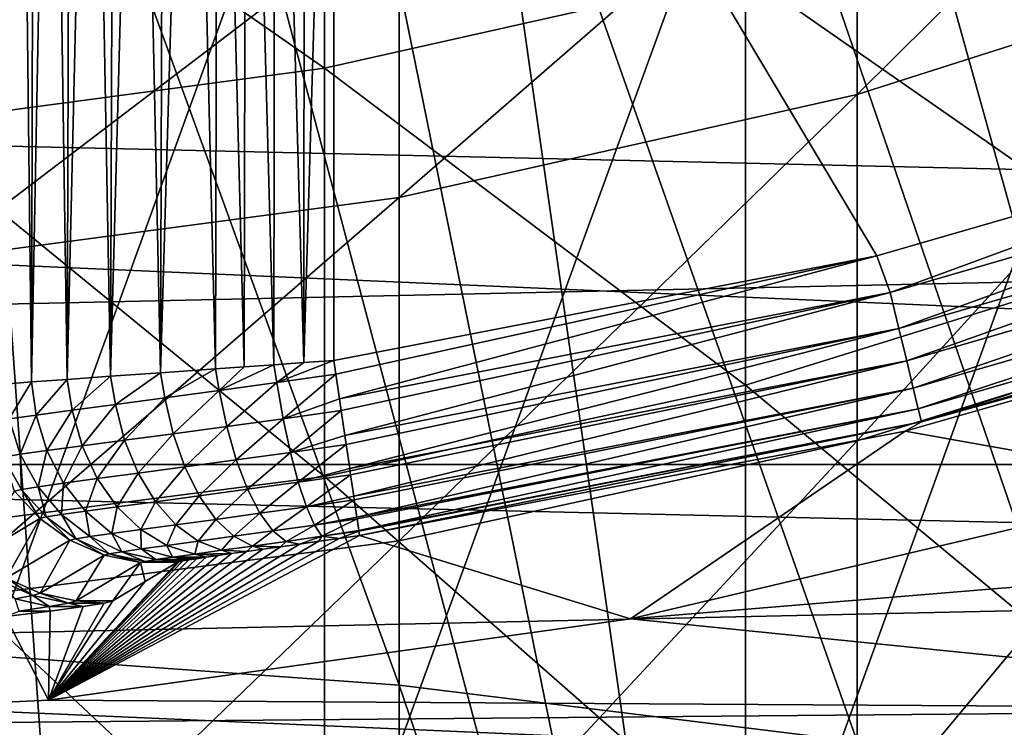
# Model space of a CAD drawing. Header units: metres. Extents: x -22 to 73, y -229 to 22.
# Tile 111 of 256: x 1.58 to 4.36, y -17.98 to -15.98. Entities that reach past the tile are written whole.
import ezdxf

# ---------------------------------------------------------------- set-up
doc = ezdxf.new("R2010")
doc.units = ezdxf.units.M
doc.layers.add('solid_509500_SW0001', color=7, linetype='CONTINUOUS')

msp = doc.modelspace()

# ---------------------------------------------------------------- linework, layer by layer
at = {"layer": 'solid_509500_SW0001'}
for points in [[(4.613945, -10.751764, 120.188515), (4.063456, -10.971657, 120.188515), (9.176717, -19.679533, 120.013718)], [(4.063456, -10.971657, 120.188515), (3.502535, -11.163385, 120.188515), (7.426612, -20.404449, 120.013718)], [(4.063456, -10.971657, 120.188515), (7.426612, -20.404449, 120.013718), (9.176717, -19.679533, 120.013718)], [(3.502535, -11.163385, 120.188515), (2.932623, -11.326458, 120.188515), (5.619987, -20.974077, 120.013718)], [(3.502535, -11.163385, 120.188515), (5.619987, -20.974077, 120.013718), (7.426612, -20.404449, 120.013718)], [(2.932623, -11.326458, 120.188515), (2.355184, -11.460456, 120.188515), (5.619987, -20.974077, 120.013718)], [(2.355184, -11.460456, 120.188515), (1.771698, -11.565034, 120.188515), (3.77059, -21.384079, 120.013718)], [(2.355184, -11.460456, 120.188515), (3.77059, -21.384079, 120.013718), (5.619987, -20.974077, 120.013718)], [(1.771698, -11.565034, 120.188515), (1.183665, -11.639926, 120.188515), (3.77059, -21.384079, 120.013718)], [(1.183665, -11.639926, 120.188515), (0.592593, -11.684937, 120.188515), (1.892496, -21.631334, 120.013718)], [(1.183665, -11.639926, 120.188515), (1.892496, -21.631334, 120.013718), (3.77059, -21.384079, 120.013718)], [(0.592593, -11.684937, 120.188515), (0, -11.699954, 120.188515), (1.892496, -21.631334, 120.013718)], [(0, -11.699954, 120.188515), (0, -21.713963, 120.013718), (1.892496, -21.631334, 120.013718)], [(1.575501, -13.986318, 110.455597), (1.610964, -17.002464, 110.519081), (1.535287, -17.008299, 110.366539)], [(1.575501, -13.986318, 110.455597), (1.618181, -14.005152, 110.530785), (1.610964, -17.002464, 110.519081)], [(1.618181, -14.005152, 110.530785), (1.666932, -14.022256, 110.601654), (1.610964, -17.002464, 110.519081)], [(1.666932, -14.022256, 110.601654), (1.711493, -16.995153, 110.656647), (1.610964, -17.002464, 110.519081)], [(1.666932, -14.022256, 110.601654), (1.721288, -14.037511, 110.667732), (1.711493, -16.995153, 110.656647)], [(1.721288, -14.037511, 110.667732), (1.780762, -14.050815, 110.728615), (1.711493, -16.995153, 110.656647)], [(1.780762, -14.050815, 110.728615), (1.834014, -16.986469, 110.77523), (1.711493, -16.995153, 110.656647)], [(1.780762, -14.050815, 110.728615), (1.844852, -14.062094, 110.783943), (1.834014, -16.986469, 110.77523)], [(1.844852, -14.062094, 110.783943), (1.913057, -14.071283, 110.833427), (1.834014, -16.986469, 110.77523)], [(1.913057, -14.071283, 110.833427), (1.975, -16.976555, 110.871338), (1.834014, -16.986469, 110.77523)], [(1.913057, -14.071283, 110.833427), (1.984887, -14.07833, 110.876831), (1.975, -16.976555, 110.871338)], [(1.984887, -14.07833, 110.876831), (2.059862, -14.083209, 110.913948), (1.975, -16.976555, 110.871338)], [(2.465689, -14.074325, 111), (2.465689, -16.941525, 111), (2.380316, -16.947716, 110.996346)], [(2.381976, -14.080566, 110.99649), (2.465689, -14.074325, 111), (2.380316, -16.947716, 110.996346)], [(3.999403, -16.646309, 111), (2.465689, -16.941525, 111), (2.465689, -14.074325, 111)], [(5.508638, -16.209558, 111), (2.465689, -14.074325, 111), (6.248686, -15.938908, 111)], [(3.999403, -16.646309, 111), (2.465689, -14.074325, 111), (5.508638, -16.209558, 111)], [(2.059862, -14.083209, 110.913948), (2.130357, -16.965591, 110.942101), (1.975, -16.976555, 110.871338)], [(2.059862, -14.083209, 110.913948), (2.137527, -14.085887, 110.944618), (2.130357, -16.965591, 110.942101)], [(2.137527, -14.085887, 110.944618), (2.212026, -16.959787, 110.967293), (2.130357, -16.965591, 110.942101)], [(2.137527, -14.085887, 110.944618), (2.217427, -14.086345, 110.968697), (2.212026, -16.959787, 110.967293)], [(2.217427, -14.086345, 110.968697), (2.295551, -16.953815, 110.98542), (2.212026, -16.959787, 110.967293)], [(2.217427, -14.086345, 110.968697), (2.299071, -14.084573, 110.986023), (2.295551, -16.953815, 110.98542)], [(2.299071, -14.084573, 110.986023), (2.380316, -16.947716, 110.996346), (2.295551, -16.953815, 110.98542)], [(2.299071, -14.084573, 110.986023), (2.381976, -14.080566, 110.99649), (2.380316, -16.947716, 110.996346)], [(2.649518, -17.859592, 310.4953), (2.649518, -14.343637, 308.286011), (1.330785, -14.237582, 308.443176)], [(1.330785, -17.763996, 310.659058), (2.649518, -17.859592, 310.4953), (1.330785, -14.237582, 308.443176)], [(3.944256, -18.017958, 310.22406), (3.944256, -14.519326, 308.025635), (2.649518, -14.343637, 308.286011)], [(2.649518, -17.859592, 310.4953), (3.944256, -18.017958, 310.22406), (2.649518, -14.343637, 308.286011)], [(5.203274, -18.237658, 309.847748), (5.203274, -14.76306, 307.664429), (3.944256, -14.519326, 308.025635)], [(3.944256, -18.017958, 310.22406), (5.203274, -18.237658, 309.847748), (3.944256, -14.519326, 308.025635)], [(12.912601, -15.468911, 0.034086), (-13.611543, -14.857604, 0.034086), (-12.223828, -16.018755, 0.034086)], [(3.944256, -16.190489, 269.374634), (3.944256, -15.355246, 267.143921), (5.203274, -14.942402, 267.283325)], [(5.203274, -15.7876, 269.540649), (3.944256, -16.190489, 269.374634), (5.203274, -14.942402, 267.283325)], [(1.225214, -18.518663, 309.366425), (1.225214, -15.074804, 307.202423), (2.438629, -15.175482, 307.053223)], [(2.438629, -16.115969, 272.062836), (2.438629, -15.105867, 269.821533), (1.225214, -15.272287, 269.752991)], [(2.438629, -16.115969, 272.062836), (3.628558, -15.848362, 272.194092), (2.438629, -15.105867, 269.821533)], [(2.438629, -18.609413, 309.210999), (1.225214, -18.518663, 309.366425), (2.438629, -15.175482, 307.053223)], [(2.438629, -18.609413, 309.210999), (2.438629, -15.175482, 307.053223), (3.628558, -15.3422, 306.806152)], [(1.225214, -16.277571, 271.983582), (2.438629, -16.115969, 272.062836), (1.225214, -15.272287, 269.752991)], [(3.628558, -18.759691, 308.953583), (2.438629, -18.609413, 309.210999), (3.628558, -15.3422, 306.806152)], [(2.649518, -16.480902, 269.254974), (2.649518, -15.652833, 267.043396), (3.944256, -15.355246, 267.143921)], [(3.944256, -16.190489, 269.374634), (2.649518, -16.480902, 269.254974), (3.944256, -15.355246, 267.143921)], [(3.628558, -18.759691, 308.953583), (3.628558, -15.3422, 306.806152), (4.783543, -15.573354, 306.463593)], [(12.912601, -15.468911, 0.034086), (-12.223828, -16.018755, 0.034086), (11.472904, -16.564871, 0.034086)], [(4.783543, -16.652954, 274.587738), (4.783543, -15.477327, 272.376068), (3.628558, -15.848362, 272.194092)], [(4.783543, -18.968052, 308.59668), (3.628558, -18.759691, 308.953583), (4.783543, -15.573354, 306.463593)], [(1.330785, -16.65621, 269.182739), (1.330785, -15.832471, 266.982727), (2.649518, -15.652833, 267.043396)], [(2.649518, -16.480902, 269.254974), (1.330785, -16.65621, 269.182739), (2.649518, -15.652833, 267.043396)], [(3.944256, -17.169193, 271.546265), (3.944256, -16.190489, 269.374634), (5.203274, -15.7876, 269.540649)], [(5.203274, -16.777966, 271.738159), (3.944256, -17.169193, 271.546265), (5.203274, -15.7876, 269.540649)], [(3.628558, -17.011353, 274.381989), (3.628558, -15.848362, 272.194092), (2.438629, -16.115969, 272.062836)], [(3.628558, -17.011353, 274.381989), (4.783543, -16.652954, 274.587738), (3.628558, -15.848362, 272.194092)], [(14.462714, -17.236006), (-14.462714, -17.236006), (-15.909897, -15.909908)], [(15.909897, -15.909908), (14.462714, -17.236006), (-15.909897, -15.909908)], [(11.472904, -16.564871, 0.034086), (-12.223828, -16.018755, 0.034086), (-10.73758, -17.050714, 0.034086)], [(2.438629, -17.269846, 274.233612), (2.438629, -16.115969, 272.062836), (1.225214, -16.277571, 271.983582)], [(2.438629, -17.269846, 274.233612), (3.628558, -17.011353, 274.381989), (2.438629, -16.115969, 272.062836)], [(2.649518, -17.4512, 271.407959), (2.649518, -16.480902, 269.254974), (3.944256, -16.190489, 269.374634)], [(3.944256, -17.169193, 271.546265), (2.649518, -17.4512, 271.407959), (3.944256, -16.190489, 269.374634)], [(4.037635, -16.749739, 110.987862), (3.999403, -16.646309, 111), (5.508638, -16.209558, 111)], [(5.559647, -16.307869, 110.987862), (4.037635, -16.749739, 110.987862), (5.508638, -16.209558, 111)], [(1.225214, -17.425945, 274.143982), (2.438629, -17.269846, 274.233612), (1.225214, -16.277571, 271.983582)], [(4.062191, -16.85161, 110.951752), (4.037635, -16.749739, 110.987862), (5.559647, -16.307869, 110.987862)], [(5.59346, -16.407051, 110.951752), (4.062191, -16.85161, 110.951752), (5.559647, -16.307869, 110.987862)], [(4.08428, -16.943243, 110.89344), (4.062191, -16.85161, 110.951752), (5.59346, -16.407051, 110.951752)], [(5.623876, -16.496267, 110.89344), (4.08428, -16.943243, 110.89344), (5.59346, -16.407051, 110.951752)], [(1.330785, -17.621431, 271.324463), (1.330785, -16.65621, 269.182739), (2.649518, -16.480902, 269.254974)], [(2.649518, -17.4512, 271.407959), (1.330785, -17.621431, 271.324463), (2.649518, -16.480902, 269.254974)], [(4.102817, -17.020138, 110.815804), (4.08428, -16.943243, 110.89344), (5.623876, -16.496267, 110.89344)], [(5.649399, -16.571133, 110.815804), (4.102817, -17.020138, 110.815804), (5.623876, -16.496267, 110.89344)], [(11.472904, -16.564871, 0.034086), (-10.73758, -17.050714, 0.034086), (9.940662, -17.527285, 0.034086)], [(4.116889, -17.078514, 110.722641), (4.102817, -17.020138, 110.815804), (5.649399, -16.571133, 110.815804)], [(5.668776, -16.62797, 110.722641), (4.116889, -17.078514, 110.722641), (5.649399, -16.571133, 110.815804)], [(4.125805, -17.115503, 110.618538), (4.116889, -17.078514, 110.722641), (5.668776, -16.62797, 110.722641)], [(5.681053, -16.663984, 110.618538), (4.125805, -17.115503, 110.618538), (5.668776, -16.62797, 110.722641)], [(2.471361, -16.980501, 110.998444), (2.465689, -16.941525, 111), (3.999403, -16.646309, 111)], [(2.48146, -17.049887, 110.987862), (2.471361, -16.980501, 110.998444), (3.999403, -16.646309, 111)], [(4.037635, -16.749739, 110.987862), (2.48146, -17.049887, 110.987862), (3.999403, -16.646309, 111)], [(4.783543, -17.970078, 276.718201), (4.783543, -16.652954, 274.587738), (3.628558, -17.011353, 274.381989)], [(5.681053, -16.663984, 110.618538), (5.589622, -16.709827, 110.508728), (4.125805, -17.115503, 110.618538)], [(4.079855, -17.14109, 110.508728), (5.589622, -16.709827, 110.508728), (4.919887, -17.291624, 90)], [(4.125805, -17.115503, 110.618538), (5.589622, -16.709827, 110.508728), (4.079855, -17.14109, 110.508728)], [(2.486261, -17.08287, 110.979164), (2.48146, -17.049887, 110.987862), (4.037635, -16.749739, 110.987862)], [(2.496552, -17.153582, 110.951752), (2.486261, -17.08287, 110.979164), (4.037635, -16.749739, 110.987862)], [(4.062191, -16.85161, 110.951752), (2.496552, -17.153582, 110.951752), (4.037635, -16.749739, 110.987862)], [(3.944256, -18.287205, 273.649567), (3.944256, -17.169193, 271.546265), (5.203274, -16.777966, 271.738159)], [(5.203274, -17.9093, 273.866516), (3.944256, -18.287205, 273.649567), (5.203274, -16.777966, 271.738159)], [(2.500248, -17.17898, 110.93866), (2.496552, -17.153582, 110.951752), (4.062191, -16.85161, 110.951752)], [(2.510127, -17.246857, 110.89344), (2.500248, -17.17898, 110.93866), (4.062191, -16.85161, 110.951752)], [(4.08428, -16.943243, 110.89344), (2.510127, -17.246857, 110.89344), (4.062191, -16.85161, 110.951752)], [(2.304244, -17.004438, 110.984245), (2.380316, -16.947716, 110.996346), (2.465689, -16.941525, 111)], [(2.304244, -17.004438, 110.984245), (2.465689, -16.941525, 111), (2.471361, -16.980501, 110.998444)], [(2.512706, -17.264572, 110.878723), (2.510127, -17.246857, 110.89344), (4.08428, -16.943243, 110.89344)], [(2.521519, -17.32513, 110.815804), (2.512706, -17.264572, 110.878723), (4.08428, -16.943243, 110.89344)], [(4.102817, -17.020138, 110.815804), (2.521519, -17.32513, 110.815804), (4.08428, -16.943243, 110.89344)], [(1.987972, -17.04777, 110.872627), (1.975, -16.976555, 110.871338), (2.130357, -16.965591, 110.942101)], [(2.141596, -17.027021, 110.941963), (1.987972, -17.04777, 110.872627), (2.130357, -16.965591, 110.942101)], [(2.141596, -17.027021, 110.941963), (2.130357, -16.965591, 110.942101), (2.212026, -16.959787, 110.967293)], [(2.141596, -17.027021, 110.941963), (2.212026, -16.959787, 110.967293), (2.295551, -16.953815, 110.98542)], [(2.304244, -17.004438, 110.984245), (2.141596, -17.027021, 110.941963), (2.295551, -16.953815, 110.98542)], [(2.304244, -17.004438, 110.984245), (2.295551, -16.953815, 110.98542), (2.380316, -16.947716, 110.996346)], [(1.624138, -17.095932, 110.523575), (1.610964, -17.002464, 110.519081), (1.711493, -16.995153, 110.656647)], [(1.725275, -17.082438, 110.660576), (1.624138, -17.095932, 110.523575), (1.711493, -16.995153, 110.656647)], [(1.725275, -17.082438, 110.660576), (1.711493, -16.995153, 110.656647), (1.834014, -16.986469, 110.77523)], [(1.847807, -17.066326, 110.778), (1.725275, -17.082438, 110.660576), (1.834014, -16.986469, 110.77523)], [(1.847807, -17.066326, 110.778), (1.834014, -16.986469, 110.77523), (1.975, -16.976555, 110.871338)], [(1.987972, -17.04777, 110.872627), (1.847807, -17.066326, 110.778), (1.975, -16.976555, 110.871338)], [(2.322125, -17.106386, 110.965256), (2.304244, -17.004438, 110.984245), (2.471361, -16.980501, 110.998444)], [(2.322125, -17.106386, 110.965256), (2.471361, -16.980501, 110.998444), (2.48146, -17.049887, 110.987862)], [(1.547598, -17.106703, 110.370918), (1.535287, -17.008299, 110.366539), (1.610964, -17.002464, 110.519081)], [(1.624138, -17.095932, 110.523575), (1.547598, -17.106703, 110.370918), (1.610964, -17.002464, 110.519081)], [(2.011516, -17.148973, 110.855988), (1.987972, -17.04777, 110.872627), (2.141596, -17.027021, 110.941963)], [(2.162385, -17.128576, 110.923866), (2.011516, -17.148973, 110.855988), (2.141596, -17.027021, 110.941963)], [(2.162385, -17.128576, 110.923866), (2.141596, -17.027021, 110.941963), (2.304244, -17.004438, 110.984245)], [(2.322125, -17.106386, 110.965256), (2.162385, -17.128576, 110.923866), (2.304244, -17.004438, 110.984245)], [(3.628558, -18.314322, 276.489563), (3.628558, -17.011353, 274.381989), (2.438629, -17.269846, 274.233612)], [(2.52308, -17.335855, 110.80201), (2.521519, -17.32513, 110.815804), (4.102817, -17.020138, 110.815804)], [(2.530168, -17.384552, 110.722641), (2.52308, -17.335855, 110.80201), (4.102817, -17.020138, 110.815804)], [(4.116889, -17.078514, 110.722641), (2.530168, -17.384552, 110.722641), (4.102817, -17.020138, 110.815804)], [(3.628558, -18.314322, 276.489563), (4.783543, -17.970078, 276.718201), (3.628558, -17.011353, 274.381989)], [(9.940662, -17.527285, 0.034086), (-10.73758, -17.050714, 0.034086), (-9.164743, -17.945194, 0.034086)], [(1.873872, -17.167219, 110.763344), (1.847807, -17.066326, 110.778), (1.987972, -17.04777, 110.872627)], [(2.011516, -17.148973, 110.855988), (1.873872, -17.167219, 110.763344), (1.987972, -17.04777, 110.872627)], [(2.322125, -17.106386, 110.965256), (2.48146, -17.049887, 110.987862), (2.486261, -17.08287, 110.979164)], [(1.654242, -17.196337, 110.51429), (1.624138, -17.095932, 110.523575), (1.725275, -17.082438, 110.660576)], [(1.753549, -17.183064, 110.648392), (1.654242, -17.196337, 110.51429), (1.725275, -17.082438, 110.660576)], [(1.753549, -17.183064, 110.648392), (1.725275, -17.082438, 110.660576), (1.847807, -17.066326, 110.778)], [(1.873872, -17.167219, 110.763344), (1.753549, -17.183064, 110.648392), (1.847807, -17.066326, 110.778)], [(2.342623, -17.201572, 110.925346), (2.322125, -17.106386, 110.965256), (2.486261, -17.08287, 110.979164)], [(2.342623, -17.201572, 110.925346), (2.486261, -17.08287, 110.979164), (2.496552, -17.153582, 110.951752)], [(2.530913, -17.389671, 110.711922), (2.530168, -17.384552, 110.722641), (4.116889, -17.078514, 110.722641)], [(2.535648, -17.422205, 110.618538), (2.530913, -17.389671, 110.711922), (4.116889, -17.078514, 110.722641)], [(4.125805, -17.115503, 110.618538), (2.535648, -17.422205, 110.618538), (4.116889, -17.078514, 110.722641)], [(1.579088, -17.206926, 110.364853), (1.530527, -17.214756, 110.204407), (1.547598, -17.106703, 110.370918)], [(1.579088, -17.206926, 110.364853), (1.547598, -17.106703, 110.370918), (1.624138, -17.095932, 110.523575)], [(1.654242, -17.196337, 110.51429), (1.579088, -17.206926, 110.364853), (1.624138, -17.095932, 110.523575)], [(2.189232, -17.222908, 110.885727), (2.162385, -17.128576, 110.923866), (2.322125, -17.106386, 110.965256)], [(2.342623, -17.201572, 110.925346), (2.189232, -17.222908, 110.885727), (2.322125, -17.106386, 110.965256)], [(2.044372, -17.242531, 110.820755), (2.011516, -17.148973, 110.855988), (2.162385, -17.128576, 110.923866)], [(2.189232, -17.222908, 110.885727), (2.044372, -17.242531, 110.820755), (2.162385, -17.128576, 110.923866)], [(2.535856, -17.423637, 110.612442), (2.535648, -17.422205, 110.618538), (4.125805, -17.115503, 110.618538)], [(2.535856, -17.423637, 110.612442), (4.125805, -17.115503, 110.618538), (2.53769, -17.436235, 110.508728)], [(4.125805, -17.115503, 110.618538), (4.079855, -17.14109, 110.508728), (2.53769, -17.436235, 110.508728)], [(2.53769, -17.436235, 110.508728), (4.079855, -17.14109, 110.508728), (3.303431, -17.67181, 90)], [(4.079855, -17.14109, 110.508728), (4.919887, -17.291624, 90), (3.303431, -17.67181, 90)], [(1.796719, -17.275358, 110.622101), (1.753549, -17.183064, 110.648392), (1.873872, -17.167219, 110.763344)], [(1.912225, -17.260098, 110.732101), (1.796719, -17.275358, 110.622101), (1.873872, -17.167219, 110.763344)], [(1.912225, -17.260098, 110.732101), (1.873872, -17.167219, 110.763344), (2.011516, -17.148973, 110.855988)], [(2.044372, -17.242531, 110.820755), (1.912225, -17.260098, 110.732101), (2.011516, -17.148973, 110.855988)], [(2.342623, -17.201572, 110.925346), (2.496552, -17.153582, 110.951752), (2.500248, -17.17898, 110.93866)], [(1.629267, -17.298351, 110.350807), (1.579088, -17.206926, 110.364853), (1.654242, -17.196337, 110.51429)], [(1.701398, -17.288147, 110.493782), (1.629267, -17.298351, 110.350807), (1.654242, -17.196337, 110.51429)], [(1.701398, -17.288147, 110.493782), (1.654242, -17.196337, 110.51429), (1.753549, -17.183064, 110.648392)], [(1.796719, -17.275358, 110.622101), (1.701398, -17.288147, 110.493782), (1.753549, -17.183064, 110.648392)], [(2.364831, -17.28578, 110.866272), (2.342623, -17.201572, 110.925346), (2.500248, -17.17898, 110.93866)], [(2.364831, -17.28578, 110.866272), (2.500248, -17.17898, 110.93866), (2.510127, -17.246857, 110.89344)], [(2.649518, -18.559608, 273.493164), (2.649518, -17.4512, 271.407959), (3.944256, -17.169193, 271.546265)], [(3.944256, -18.287205, 273.649567), (2.649518, -18.559608, 273.493164), (3.944256, -17.169193, 271.546265)], [(1.582662, -17.305889, 110.197304), (1.530527, -17.214756, 110.204407), (1.579088, -17.206926, 110.364853)], [(1.582662, -17.305889, 110.197304), (1.56314, -17.310684, 110.037903), (1.530527, -17.214756, 110.204407)], [(1.629267, -17.298351, 110.350807), (1.582662, -17.305889, 110.197304), (1.579088, -17.206926, 110.364853)], [(2.085083, -17.324299, 110.768509), (2.044372, -17.242531, 110.820755), (2.189232, -17.222908, 110.885727)], [(2.220945, -17.305834, 110.829231), (2.085083, -17.324299, 110.768509), (2.189232, -17.222908, 110.885727)], [(2.220945, -17.305834, 110.829231), (2.189232, -17.222908, 110.885727), (2.342623, -17.201572, 110.925346)], [(2.364831, -17.28578, 110.866272), (2.220945, -17.305834, 110.829231), (2.342623, -17.201572, 110.925346)], [(12.905463, -18.430925), (-12.905463, -18.430925), (-14.462714, -17.236006)], [(14.462714, -17.236006), (12.905463, -18.430925), (-14.462714, -17.236006)], [(1.961166, -17.340845, 110.685646), (1.912225, -17.260098, 110.732101), (2.044372, -17.242531, 110.820755)], [(2.085083, -17.324299, 110.768509), (1.961166, -17.340845, 110.685646), (2.044372, -17.242531, 110.820755)], [(2.364831, -17.28578, 110.866272), (2.510127, -17.246857, 110.89344), (2.512706, -17.264572, 110.878723)], [(2.438629, -18.562605, 276.324646), (2.438629, -17.269846, 274.233612), (1.225214, -17.425945, 274.143982)], [(1.763517, -17.367298, 110.462967), (1.701398, -17.288147, 110.493782), (1.796719, -17.275358, 110.622101)], [(1.852873, -17.355234, 110.582855), (1.763517, -17.367298, 110.462967), (1.796719, -17.275358, 110.622101)], [(1.852873, -17.355234, 110.582855), (1.796719, -17.275358, 110.622101), (1.912225, -17.260098, 110.732101)], [(1.961166, -17.340845, 110.685646), (1.852873, -17.355234, 110.582855), (1.912225, -17.260098, 110.732101)], [(2.387764, -17.35528, 110.790665), (2.364831, -17.28578, 110.866272), (2.512706, -17.264572, 110.878723)], [(2.387764, -17.35528, 110.790665), (2.512706, -17.264572, 110.878723), (2.521519, -17.32513, 110.815804)], [(2.438629, -18.562605, 276.324646), (3.628558, -18.314322, 276.489563), (2.438629, -17.269846, 274.233612)], [(1.633937, -17.388535, 110.037109), (1.56314, -17.310684, 110.037903), (1.582662, -17.305889, 110.197304)], [(1.652233, -17.384027, 110.186005), (1.582662, -17.305889, 110.197304), (1.629267, -17.298351, 110.350807)], [(1.652233, -17.384027, 110.186005), (1.633937, -17.388535, 110.037109), (1.582662, -17.305889, 110.197304)], [(1.69591, -17.376923, 110.329391), (1.629267, -17.298351, 110.350807), (1.701398, -17.288147, 110.493782)], [(1.69591, -17.376923, 110.329391), (1.652233, -17.384027, 110.186005), (1.629267, -17.298351, 110.350807)], [(1.763517, -17.367298, 110.462967), (1.69591, -17.376923, 110.329391), (1.701398, -17.288147, 110.493782)], [(2.131847, -17.390656, 110.701546), (2.085083, -17.324299, 110.768509), (2.220945, -17.305834, 110.829231)], [(2.256121, -17.37368, 110.756897), (2.131847, -17.390656, 110.701546), (2.220945, -17.305834, 110.829231)], [(2.256121, -17.37368, 110.756897), (2.220945, -17.305834, 110.829231), (2.364831, -17.28578, 110.866272)], [(2.387764, -17.35528, 110.790665), (2.256121, -17.37368, 110.756897), (2.364831, -17.28578, 110.866272)], [(3.303431, -17.67181, 90), (4.919887, -17.291624, 90), (7.408488, -17.333113, 90)], [(1.454853, -17.495214, 104.967194), (1.56314, -17.310684, 110.037903), (1.633937, -17.388535, 110.037109)], [(2.018529, -17.40589, 110.626045), (1.961166, -17.340845, 110.685646), (2.085083, -17.324299, 110.768509)], [(2.131847, -17.390656, 110.701546), (2.018529, -17.40589, 110.626045), (2.085083, -17.324299, 110.768509)], [(2.387764, -17.35528, 110.790665), (2.521519, -17.32513, 110.815804), (2.52308, -17.335855, 110.80201)], [(2.410407, -17.406994, 110.701859), (2.387764, -17.35528, 110.790665), (2.52308, -17.335855, 110.80201)], [(2.410407, -17.406994, 110.701859), (2.52308, -17.335855, 110.80201), (2.530168, -17.384552, 110.722641)], [(3.303431, -17.67181, 90), (7.408488, -17.333113, 90), (5.824942, -17.927425, 90)], [(1.837849, -17.430283, 110.423203), (1.763517, -17.367298, 110.462967), (1.852873, -17.355234, 110.582855)], [(1.919523, -17.419153, 110.532402), (1.837849, -17.430283, 110.423203), (1.852873, -17.355234, 110.582855)], [(1.919523, -17.419153, 110.532402), (1.852873, -17.355234, 110.582855), (1.961166, -17.340845, 110.685646)], [(2.018529, -17.40589, 110.626045), (1.919523, -17.419153, 110.532402), (1.961166, -17.340845, 110.685646)], [(2.293201, -17.423447, 110.671913), (2.256121, -17.37368, 110.756897), (2.387764, -17.35528, 110.790665)], [(2.410407, -17.406994, 110.701859), (2.293201, -17.423447, 110.671913), (2.387764, -17.35528, 110.790665)], [(1.53943, -17.556654, 104.965538), (1.454853, -17.495214, 104.967194), (1.633937, -17.388535, 110.037109)], [(1.53943, -17.556654, 104.965538), (1.633937, -17.388535, 110.037109), (1.719443, -17.449848, 110.035446)], [(1.719443, -17.449848, 110.035446), (1.633937, -17.388535, 110.037109), (1.652233, -17.384027, 110.186005)], [(1.736158, -17.445711, 110.171005), (1.652233, -17.384027, 110.186005), (1.69591, -17.376923, 110.329391)], [(1.736158, -17.445711, 110.171005), (1.719443, -17.449848, 110.035446), (1.652233, -17.384027, 110.186005)], [(1.776067, -17.439163, 110.301567), (1.69591, -17.376923, 110.329391), (1.763517, -17.367298, 110.462967)], [(1.776067, -17.439163, 110.301567), (1.736158, -17.445711, 110.171005), (1.69591, -17.376923, 110.329391)], [(1.837849, -17.430283, 110.423203), (1.776067, -17.439163, 110.301567), (1.763517, -17.367298, 110.462967)], [(2.081772, -17.452345, 110.555931), (2.018529, -17.40589, 110.626045), (2.131847, -17.390656, 110.701546)], [(2.182593, -17.43866, 110.622849), (2.081772, -17.452345, 110.555931), (2.131847, -17.390656, 110.701546)], [(2.182593, -17.43866, 110.622849), (2.131847, -17.390656, 110.701546), (2.256121, -17.37368, 110.756897)], [(2.293201, -17.423447, 110.671913), (2.182593, -17.43866, 110.622849), (2.256121, -17.37368, 110.756897)], [(2.410407, -17.406994, 110.701859), (2.530168, -17.384552, 110.722641), (2.530913, -17.389671, 110.711922)], [(2.431757, -17.438631, 110.60379), (2.410407, -17.406994, 110.701859), (2.530913, -17.389671, 110.711922)], [(2.431757, -17.438631, 110.60379), (2.530913, -17.389671, 110.711922), (2.535648, -17.422205, 110.618538)], [(1.921101, -17.474312, 110.376251), (1.837849, -17.430283, 110.423203), (1.919523, -17.419153, 110.532402)], [(1.993717, -17.464283, 110.472969), (1.919523, -17.419153, 110.532402), (2.018529, -17.40589, 110.626045)], [(1.993717, -17.464283, 110.472969), (1.921101, -17.474312, 110.376251), (1.919523, -17.419153, 110.532402)], [(2.081772, -17.452345, 110.555931), (1.993717, -17.464283, 110.472969), (2.018529, -17.40589, 110.626045)], [(2.330544, -17.452925, 110.578056), (2.293201, -17.423447, 110.671913), (2.410407, -17.406994, 110.701859)], [(2.431757, -17.438631, 110.60379), (2.330544, -17.452925, 110.578056), (2.410407, -17.406994, 110.701859)], [(1.225214, -18.712538, 276.225067), (2.438629, -18.562605, 276.324646), (1.225214, -17.425945, 274.143982)], [(2.53769, -17.436235, 110.508728), (3.303431, -17.67181, 90), (1.658791, -17.901228, 90)], [(2.480081, -17.444578, 110.505585), (2.53769, -17.436235, 110.508728), (1.658791, -17.901228, 90)], [(2.423141, -17.452744, 110.496185), (2.480081, -17.444578, 110.505585), (1.658791, -17.901228, 90)], [(1.81587, -17.491911, 110.03299), (1.719443, -17.449848, 110.035446), (1.736158, -17.445711, 110.171005)], [(1.830722, -17.488209, 110.152977), (1.736158, -17.445711, 110.171005), (1.776067, -17.439163, 110.301567)], [(1.830722, -17.488209, 110.152977), (1.81587, -17.491911, 110.03299), (1.736158, -17.445711, 110.171005)], [(1.866186, -17.482317, 110.268555), (1.776067, -17.439163, 110.301567), (1.837849, -17.430283, 110.423203)], [(1.866186, -17.482317, 110.268555), (1.830722, -17.488209, 110.152977), (1.776067, -17.439163, 110.301567)], [(1.921101, -17.474312, 110.376251), (1.866186, -17.482317, 110.268555), (1.837849, -17.430283, 110.423203)], [(2.148094, -17.478157, 110.478416), (2.081772, -17.452345, 110.555931), (2.182593, -17.43866, 110.622849)], [(2.235073, -17.466188, 110.535889), (2.148094, -17.478157, 110.478416), (2.182593, -17.43866, 110.622849)], [(2.235073, -17.466188, 110.535889), (2.182593, -17.43866, 110.622849), (2.293201, -17.423447, 110.671913)], [(2.330544, -17.452925, 110.578056), (2.235073, -17.466188, 110.535889), (2.293201, -17.423447, 110.671913)], [(2.431757, -17.438631, 110.60379), (2.367756, -17.460617, 110.480675), (2.330544, -17.452925, 110.578056)], [(2.431757, -17.438631, 110.60379), (2.423141, -17.452744, 110.496185), (2.367756, -17.460617, 110.480675)], [(2.431757, -17.438631, 110.60379), (2.480081, -17.444578, 110.505585), (2.423141, -17.452744, 110.496185)], [(2.431757, -17.438631, 110.60379), (2.535648, -17.422205, 110.618538), (2.535856, -17.423637, 110.612442)], [(2.431757, -17.438631, 110.60379), (2.535856, -17.423637, 110.612442), (2.480081, -17.444578, 110.505585)], [(2.535856, -17.423637, 110.612442), (2.53769, -17.436235, 110.508728), (2.480081, -17.444578, 110.505585)], [(1.330785, -18.724043, 273.398773), (1.330785, -17.621431, 271.324463), (2.649518, -17.4512, 271.407959)], [(2.649518, -18.559608, 273.493164), (1.330785, -18.724043, 273.398773), (2.649518, -17.4512, 271.407959)], [(1.634916, -17.599167, 104.963112), (1.53943, -17.556654, 104.965538), (1.719443, -17.449848, 110.035446)], [(1.634916, -17.599167, 104.963112), (1.719443, -17.449848, 110.035446), (1.81587, -17.491911, 110.03299)], [(2.367756, -17.460617, 110.480675), (2.423141, -17.452744, 110.496185), (1.658791, -17.901228, 90)], [(2.314668, -17.468111, 110.459328), (2.367756, -17.460617, 110.480675), (1.658791, -17.901228, 90)], [(2.264556, -17.475149, 110.432487), (2.314668, -17.468111, 110.459328), (1.658791, -17.901228, 90)], [(1.962276, -17.504469, 110.231819), (1.866186, -17.482317, 110.268555), (1.921101, -17.474312, 110.376251)], [(2.009585, -17.497437, 110.324203), (1.921101, -17.474312, 110.376251), (1.993717, -17.464283, 110.472969)], [(2.009585, -17.497437, 110.324203), (1.962276, -17.504469, 110.231819), (1.921101, -17.474312, 110.376251)], [(2.072168, -17.488626, 110.407196), (1.993717, -17.464283, 110.472969), (2.081772, -17.452345, 110.555931)], [(2.072168, -17.488626, 110.407196), (2.009585, -17.497437, 110.324203), (1.993717, -17.464283, 110.472969)], [(2.148094, -17.478157, 110.478416), (2.072168, -17.488626, 110.407196), (2.081772, -17.452345, 110.555931)], [(2.235073, -17.466188, 110.535889), (2.218028, -17.481678, 110.400566), (2.148094, -17.478157, 110.478416)], [(2.235073, -17.466188, 110.535889), (2.264556, -17.475149, 110.432487), (2.218028, -17.481678, 110.400566)], [(2.330544, -17.452925, 110.578056), (2.314668, -17.468111, 110.459328), (2.235073, -17.466188, 110.535889)], [(2.235073, -17.466188, 110.535889), (2.314668, -17.468111, 110.459328), (2.264556, -17.475149, 110.432487)], [(2.330544, -17.452925, 110.578056), (2.367756, -17.460617, 110.480675), (2.314668, -17.468111, 110.459328)], [(1.737138, -17.62089, 104.959999), (1.634916, -17.599167, 104.963112), (1.81587, -17.491911, 110.03299)], [(2.218028, -17.481678, 110.400566), (2.264556, -17.475149, 110.432487), (1.658791, -17.901228, 90)], [(2.175621, -17.48765, 110.364037), (2.218028, -17.481678, 110.400566), (1.658791, -17.901228, 90)], [(2.137779, -17.493031, 110.32341), (2.175621, -17.48765, 110.364037), (1.658791, -17.901228, 90)], [(2.104899, -17.497793, 110.279243), (2.137779, -17.493031, 110.32341), (1.658791, -17.901228, 90)], [(2.077294, -17.501921, 110.232124), (2.104899, -17.497793, 110.279243), (1.658791, -17.901228, 90)], [(2.055173, -17.505402, 110.182564), (2.077294, -17.501921, 110.232124), (1.658791, -17.901228, 90)], [(1.737138, -17.62089, 104.959999), (1.81587, -17.491911, 110.03299), (1.918946, -17.512861, 110.029846)], [(1.918946, -17.512861, 110.029846), (1.81587, -17.491911, 110.03299), (1.830722, -17.488209, 110.152977)], [(1.931734, -17.509636, 110.132706), (1.830722, -17.488209, 110.152977), (1.866186, -17.482317, 110.268555)], [(1.931734, -17.509636, 110.132706), (1.918946, -17.512861, 110.029846), (1.830722, -17.488209, 110.152977)], [(1.962276, -17.504469, 110.231819), (1.931734, -17.509636, 110.132706), (1.866186, -17.482317, 110.268555)], [(2.009585, -17.497437, 110.324203), (2.077294, -17.501921, 110.232124), (1.962276, -17.504469, 110.231819)], [(1.962276, -17.504469, 110.231819), (2.077294, -17.501921, 110.232124), (2.055173, -17.505402, 110.182564)], [(2.072168, -17.488626, 110.407196), (2.104899, -17.497793, 110.279243), (2.009585, -17.497437, 110.324203)], [(2.009585, -17.497437, 110.324203), (2.104899, -17.497793, 110.279243), (2.077294, -17.501921, 110.232124)], [(2.148094, -17.478157, 110.478416), (2.175621, -17.48765, 110.364037), (2.072168, -17.488626, 110.407196)], [(2.072168, -17.488626, 110.407196), (2.175621, -17.48765, 110.364037), (2.137779, -17.493031, 110.32341)], [(2.072168, -17.488626, 110.407196), (2.137779, -17.493031, 110.32341), (2.104899, -17.497793, 110.279243)], [(2.148094, -17.478157, 110.478416), (2.218028, -17.481678, 110.400566), (2.175621, -17.48765, 110.364037)], [(9.940662, -17.527285, 0.034086), (-9.164743, -17.945194, 0.034086), (8.328286, -18.348354, 0.034086)], [(2.038746, -17.508226, 110.13121), (2.055173, -17.505402, 110.182564), (1.658791, -17.901228, 90)], [(2.028151, -17.510376, 110.078812), (2.038746, -17.508226, 110.13121), (1.658791, -17.901228, 90)], [(2.023374, -17.511854, 110.026176), (2.028151, -17.510376, 110.078812), (1.658791, -17.901228, 90)], [(1.932446, -17.566481, 107.500099), (2.023374, -17.511854, 110.026176), (1.658791, -17.901228, 90)], [(1.737138, -17.62089, 104.959999), (1.918946, -17.512861, 110.029846), (1.840897, -17.620955, 104.956375)], [(1.918946, -17.512861, 110.029846), (1.932446, -17.566481, 107.500099), (1.840897, -17.620955, 104.956375)], [(1.931734, -17.509636, 110.132706), (2.023374, -17.511854, 110.026176), (1.918946, -17.512861, 110.029846)], [(1.918946, -17.512861, 110.029846), (2.023374, -17.511854, 110.026176), (1.932446, -17.566481, 107.500099)], [(1.962276, -17.504469, 110.231819), (2.038746, -17.508226, 110.13121), (1.931734, -17.509636, 110.132706)], [(1.931734, -17.509636, 110.132706), (2.038746, -17.508226, 110.13121), (2.028151, -17.510376, 110.078812)], [(1.931734, -17.509636, 110.132706), (2.028151, -17.510376, 110.078812), (2.023374, -17.511854, 110.026176)], [(1.962276, -17.504469, 110.231819), (2.055173, -17.505402, 110.182564), (2.038746, -17.508226, 110.13121)], [(1.614511, -17.605665, 104.763557), (1.520419, -17.563175, 104.780022), (1.53943, -17.556654, 104.965538)], [(1.614511, -17.605665, 104.763557), (1.53943, -17.556654, 104.965538), (1.634916, -17.599167, 104.963112)], [(1.614511, -17.605665, 104.763557), (1.564478, -17.615517, 104.568298), (1.520419, -17.563175, 104.780022)], [(1.840897, -17.620955, 104.956375), (1.932446, -17.566481, 107.500099), (1.658791, -17.901228, 90)], [(1.661113, -17.637218, 104.534813), (1.564478, -17.615517, 104.568298), (1.614511, -17.605665, 104.763557)], [(1.715093, -17.627378, 104.745064), (1.614511, -17.605665, 104.763557), (1.634916, -17.599167, 104.963112)], [(1.715093, -17.627378, 104.745064), (1.661113, -17.637218, 104.534813), (1.614511, -17.605665, 104.763557)], [(1.715093, -17.627378, 104.745064), (1.634916, -17.599167, 104.963112), (1.737138, -17.62089, 104.959999)], [(1.661113, -17.637218, 104.534813), (1.57578, -17.649755, 104.334122), (1.564478, -17.615517, 104.568298)], [(1.661113, -17.637218, 104.534813), (1.663457, -17.649942, 104.3088), (1.57578, -17.649755, 104.334122)], [(1.816116, -17.627386, 104.736366), (1.840897, -17.620955, 104.956375), (1.658791, -17.901228, 90)], [(1.756981, -17.637203, 104.51828), (1.816116, -17.627386, 104.736366), (1.658791, -17.901228, 90)], [(1.663457, -17.649942, 104.3088), (1.756981, -17.637203, 104.51828), (1.658791, -17.901228, 90)], [(1.715093, -17.627378, 104.745064), (1.756981, -17.637203, 104.51828), (1.661113, -17.637218, 104.534813)], [(1.661113, -17.637218, 104.534813), (1.756981, -17.637203, 104.51828), (1.663457, -17.649942, 104.3088)], [(1.715093, -17.627378, 104.745064), (1.737138, -17.62089, 104.959999), (1.816116, -17.627386, 104.736366)], [(1.715093, -17.627378, 104.745064), (1.816116, -17.627386, 104.736366), (1.756981, -17.637203, 104.51828)], [(1.737138, -17.62089, 104.959999), (1.840897, -17.620955, 104.956375), (1.816116, -17.627386, 104.736366)], [(1.53731, -17.664785, 104.114243), (1.658791, -17.901228, 90), (0, -17.977919, 90)], [(1.57578, -17.649755, 104.334122), (1.663457, -17.649942, 104.3088), (1.53731, -17.664785, 104.114243)], [(1.53731, -17.664785, 104.114243), (1.663457, -17.649942, 104.3088), (1.658791, -17.901228, 90)], [(1.658791, -17.901228, 90), (3.303431, -17.67181, 90), (5.824942, -17.927425, 90)], [(2.649518, -21.511927, 312.471039), (2.649518, -17.859592, 310.4953), (1.330785, -17.763996, 310.659058)], [(1.330785, -21.427195, 312.640656), (2.649518, -21.511927, 312.471039), (1.330785, -17.763996, 310.659058)], [(3.944256, -21.652296, 312.190033), (3.944256, -18.017958, 310.22406), (2.649518, -17.859592, 310.4953)], [(2.649518, -21.511927, 312.471039), (3.944256, -21.652296, 312.190033), (2.649518, -17.859592, 310.4953)], [(0, -17.977919, 90), (1.658791, -17.901228, 90), (5.824942, -17.927425, 90)], [(3.944256, -19.53978, 275.675598), (3.944256, -18.287205, 273.649567), (5.203274, -17.9093, 273.866516)], [(5.203274, -19.176802, 275.916687), (3.944256, -19.53978, 275.675598), (5.203274, -17.9093, 273.866516)], [(8.328286, -18.348354, 0.034086), (-9.164743, -17.945194, 0.034086), (-7.517983, -18.694984, 0.034086)], [(4.194499, -18.377396, 90), (-4.194499, -18.377396, 90), (-5.824942, -17.927425, 90)], [(0, -17.977919, 90), (4.194499, -18.377396, 90), (-5.824942, -17.927425, 90)], [(0, -17.977919, 90), (5.824942, -17.927425, 90), (4.194499, -18.377396, 90)], [(5.824942, -17.927425, 90), (4.250417, -18.364544, 70.234505), (4.194499, -18.377396, 90)], [(5.82497, -17.927416, 40.038475), (4.19452, -18.377392, 40.038475), (5.785062, -17.940332, 63.483952)], [(4.323673, -18.944799, 6.7), (4.19452, -18.377392, 40.038475), (5.82497, -17.927416, 40.038475)], [(4.19452, -18.377392, 40.038475), (5.273403, -18.09734, 64.16114), (5.785062, -17.940332, 63.483952)], [(5.824942, -17.927425, 90), (4.519366, -18.300215, 70.711426), (4.250417, -18.364544, 70.234505)], [(6.005164, -18.480736, 6.7), (4.323673, -18.944799, 6.7), (5.82497, -17.927416, 40.038475)], [(4.783543, -19.423111, 278.758392), (4.783543, -17.970078, 276.718201), (3.628558, -18.314322, 276.489563)]]:
    msp.add_3dface(points, dxfattribs=at)

doc.saveas('drawing.dxf')
